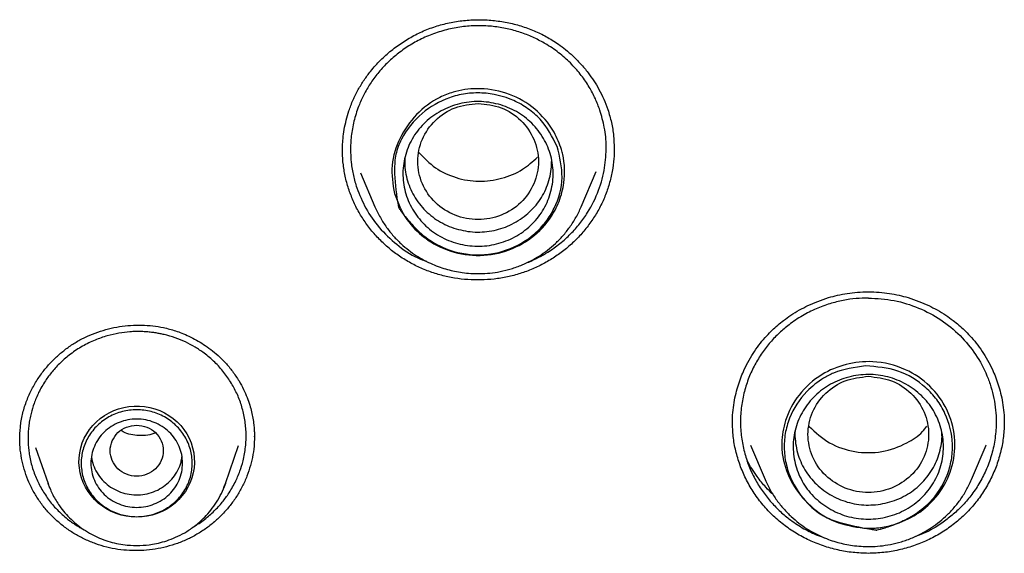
# Model space of a CAD drawing. Header units: millimetres. Extents: x 8 to 955, y 12 to 2039.
# Tile 97 of 116: x 460 to 481, y 1857 to 1868. Entities that reach past the tile are written whole.
import ezdxf

# ---------------------------------------------------------------- set-up
doc = ezdxf.new("R2010")
doc.units = ezdxf.units.MM

msp = doc.modelspace()

# ---------------------------------------------------------------- linework, layer by layer
at = {"color": 7, "linetype": 'Continuous', "lineweight": 30}
for p, q in [((466.967, 1865.372), (466.968, 1865.391)), ((472.594, 1865.43), (472.593, 1865.407)), ((467.338, 1864.926), (467.638, 1864.22)), ((471.911, 1864.22), (472.221, 1864.95)), ((467.64, 1864.215), (467.638, 1864.22)), ((465.14, 1859.453), (465.139, 1859.44)), ((460.608, 1859.228), (460.866, 1858.478)), ((464.54, 1858.478), (464.813, 1859.269)), ((475.418, 1859.275), (475.722, 1858.56)), ((479.995, 1858.56), (480.299, 1859.275)), ((480.296, 1859.277), (480.293, 1859.269)), ((475.725, 1858.555), (475.722, 1858.56)), ((460.903, 1858.381), (460.866, 1858.478)), ((464.535, 1858.466), (464.54, 1858.478))]:
    msp.add_line(p, q, dxfattribs=at)
at = {"color": 7, "linetype": 'Continuous', "lineweight": 30, "flags": 128}
for points in [[(462.703, 1857.782), (462.594, 1857.787), (462.487, 1857.801), (462.381, 1857.825), (462.277, 1857.858), (462.177, 1857.899), (462.082, 1857.95), (461.991, 1858.008), (461.907, 1858.075), (461.829, 1858.148), (461.758, 1858.228), (461.696, 1858.313), (461.641, 1858.404), (461.596, 1858.5), (461.559, 1858.598), (461.532, 1858.7), (461.515, 1858.804), (461.507, 1858.908), (461.51, 1859.013), (461.522, 1859.117), (461.544, 1859.22), (461.576, 1859.321), (461.617, 1859.418), (461.667, 1859.511), (461.726, 1859.599), (461.793, 1859.682), (461.867, 1859.759), (461.948, 1859.829), (462.036, 1859.891), (462.129, 1859.946), (462.227, 1859.992), (462.328, 1860.029), (462.433, 1860.057), (462.54, 1860.076), (462.649, 1860.086), (462.758, 1860.086), (462.866, 1860.076), (462.973, 1860.057), (463.078, 1860.029), (463.18, 1859.992), (463.278, 1859.946), (463.371, 1859.891), (463.458, 1859.829), (463.539, 1859.759), (463.614, 1859.682), (463.68, 1859.599), (463.739, 1859.511), (463.789, 1859.418), (463.83, 1859.321), (463.862, 1859.22), (463.884, 1859.117), (463.896, 1859.013), (463.899, 1858.908), (463.892, 1858.804), (463.874, 1858.7), (463.847, 1858.598), (463.811, 1858.5), (463.765, 1858.404), (463.711, 1858.313), (463.648, 1858.228), (463.577, 1858.148), (463.499, 1858.075), (463.415, 1858.008), (463.325, 1857.95), (463.229, 1857.899), (463.129, 1857.858), (463.026, 1857.825), (462.92, 1857.801), (462.812, 1857.787), (462.703, 1857.782)], [(464.54, 1858.478), (464.502, 1858.376), (464.476, 1858.318)]]:
    msp.add_lwpolyline(points, dxfattribs=at)
at = {"color": 7, "linetype": 'Continuous', "lineweight": 30}
for points, knots in [([(466.965, 1865.363), (466.965, 1865.402), (466.966, 1865.491), (466.975, 1865.645), (467, 1865.825), (467.041, 1866.017), (467.101, 1866.223), (467.182, 1866.434), (467.288, 1866.648), (467.41, 1866.847), (467.562, 1867.053), (467.749, 1867.261), (467.974, 1867.463), (468.216, 1867.639), (468.475, 1867.79), (468.747, 1867.912), (469.032, 1868.005), (469.325, 1868.067), (469.625, 1868.098), (469.927, 1868.1), (470.227, 1868.071), (470.519, 1868.013), (470.754, 1867.942), (470.934, 1867.871), (471.064, 1867.812), (471.189, 1867.747), (471.315, 1867.673), (471.448, 1867.585), (471.592, 1867.476), (471.745, 1867.343), (471.903, 1867.183), (472.047, 1867.011), (472.174, 1866.832), (472.283, 1866.651), (472.384, 1866.451), (472.436, 1866.308), (472.463, 1866.234)], [0, 0, 0, 0, 0.016358, 0.036743, 0.061233, 0.087317, 0.112923, 0.144273, 0.174925, 0.204815, 0.234248, 0.273062, 0.311382, 0.349186, 0.386756, 0.42423, 0.461633, 0.499157, 0.536816, 0.574564, 0.612334, 0.649851, 0.68668, 0.704831, 0.722804, 0.740625, 0.758444, 0.778414, 0.801328, 0.827191, 0.855998, 0.887725, 0.913418, 0.940708, 0.969574, 1, 1, 1, 1]), ([(472.299, 1866.22), (472.269, 1866.301), (472.207, 1866.467), (472.078, 1866.709), (471.915, 1866.949), (471.715, 1867.18), (471.477, 1867.396), (471.225, 1867.573), (470.968, 1867.712), (470.716, 1867.818), (470.446, 1867.899), (470.159, 1867.954), (469.86, 1867.978), (469.551, 1867.968), (469.237, 1867.922), (468.929, 1867.84), (468.637, 1867.723), (468.368, 1867.579), (468.125, 1867.41), (467.907, 1867.221), (467.717, 1867.017), (467.555, 1866.799), (467.42, 1866.574), (467.301, 1866.319), (467.207, 1866.035), (467.147, 1865.727), (467.126, 1865.427), (467.141, 1865.14), (467.184, 1864.869), (467.236, 1864.697), (467.262, 1864.614)], [0, 0, 0, 0, 0.03213, 0.066063, 0.101799, 0.139334, 0.178668, 0.219799, 0.251836, 0.284883, 0.318938, 0.354001, 0.39007, 0.427145, 0.465225, 0.504308, 0.542018, 0.578827, 0.614736, 0.649746, 0.683859, 0.717074, 0.749393, 0.780817, 0.821312, 0.860219, 0.89754, 0.933277, 0.967429, 1, 1, 1, 1]), ([(468.041, 1864.492), (468.01, 1864.688), (467.948, 1865.079), (468.132, 1865.656), (468.473, 1866.151), (468.882, 1866.456), (469.316, 1866.627), (469.786, 1866.695), (470.363, 1866.607), (470.912, 1866.32), (471.211, 1865.991), (471.366, 1865.736), (471.439, 1865.589), (471.495, 1865.433), (471.57, 1865.148), (471.581, 1864.842), (471.504, 1864.455), (471.36, 1864.081), (471.024, 1863.653), (470.501, 1863.323), (469.894, 1863.18), (469.273, 1863.247), (468.895, 1863.42), (468.722, 1863.539), (468.699, 1863.555), (468.538, 1863.675), (468.252, 1863.96), (468.114, 1864.306), (468.041, 1864.492)], [0, 0, 0, 0, 0.0544409, 0.1087851, 0.1633068, 0.2176549, 0.2439812, 0.288321, 0.3429474, 0.3976573, 0.4523432, 0.4616913, 0.4798385, 0.4976262, 0.5072281, 0.5617071, 0.5803136, 0.6167648, 0.6716792, 0.7262439, 0.781023, 0.8356876, 0.8903746, 0.8906547, 0.8926447, 0.8979798, 0.945221, 1, 1, 1, 1]), ([(471.412, 1865.471), (471.465, 1865.257), (471.571, 1864.828), (471.417, 1864.279), (471.187, 1863.9), (470.88, 1863.573), (470.479, 1863.34), (470.037, 1863.23), (469.581, 1863.209), (469.091, 1863.325), (468.704, 1863.562), (468.456, 1863.788), (468.307, 1863.957), (468.21, 1864.085), (468.178, 1864.13), (468.158, 1864.159), (468.143, 1864.182), (468.13, 1864.201), (468.128, 1864.205), (468.127, 1864.207), (468.127, 1864.207), (468.127, 1864.207), (468.127, 1864.207), (468.127, 1864.207), (468.127, 1864.207), (468.127, 1864.208), (468.126, 1864.213), (468.119, 1864.251), (468.076, 1864.509), (468.032, 1864.872), (468.055, 1865.31), (468.221, 1865.733), (468.576, 1866.178), (469.074, 1866.465), (469.51, 1866.573), (469.967, 1866.594), (470.422, 1866.486), (470.814, 1866.262), (471.158, 1865.968), (471.31, 1865.67), (471.412, 1865.471)], [0, 0, 0, 0, 0.06196, 0.124182, 0.155517, 0.186855, 0.249129, 0.280352, 0.311589, 0.373832, 0.415024, 0.436071, 0.467373, 0.478617, 0.481506, 0.483111, 0.48861, 0.489323, 0.489744, 0.489841, 0.489861, 0.489863, 0.489864, 0.489865, 0.489867, 0.489887, 0.490052, 0.491257, 0.500734, 0.563252, 0.594559, 0.626036, 0.690275, 0.750346, 0.7817, 0.813053, 0.875312, 0.90652, 0.93775, 1, 1, 1, 1]), ([(468.234, 1864.675), (468.227, 1864.74), (468.212, 1864.869), (468.223, 1865.066), (468.259, 1865.259), (468.32, 1865.447), (468.405, 1865.626), (468.514, 1865.792), (468.646, 1865.942), (468.796, 1866.074), (468.964, 1866.186), (469.145, 1866.278), (469.337, 1866.346), (469.537, 1866.389), (469.741, 1866.406), (469.945, 1866.396), (470.146, 1866.361), (470.341, 1866.302), (470.525, 1866.22), (470.697, 1866.115), (470.853, 1865.988), (470.99, 1865.843), (471.107, 1865.682), (471.202, 1865.507), (471.272, 1865.322), (471.317, 1865.129), (471.334, 1864.931), (471.324, 1864.734), (471.288, 1864.541), (471.226, 1864.353), (471.141, 1864.175), (471.031, 1864.01), (470.9, 1863.86), (470.749, 1863.728), (470.581, 1863.616), (470.4, 1863.525), (470.209, 1863.457), (470.01, 1863.414), (469.807, 1863.398), (469.603, 1863.407), (469.402, 1863.441), (469.207, 1863.5), (469.022, 1863.583), (468.849, 1863.689), (468.692, 1863.817), (468.555, 1863.963), (468.438, 1864.124), (468.345, 1864.299), (468.273, 1864.483), (468.247, 1864.611), (468.234, 1864.675)], [0, 0, 0, 0, 0.020769, 0.041576, 0.062413, 0.083256, 0.10408, 0.124881, 0.145667, 0.166456, 0.187267, 0.208105, 0.22898, 0.24992, 0.270861, 0.291735, 0.312571, 0.333374, 0.354147, 0.374905, 0.395667, 0.416452, 0.437275, 0.458137, 0.479046, 0.50003, 0.521012, 0.541913, 0.562763, 0.583573, 0.604346, 0.625098, 0.645864, 0.666668, 0.687503, 0.708347, 0.729174, 0.749982, 0.770777, 0.791574, 0.812391, 0.833231, 0.854101, 0.875028, 0.895955, 0.916825, 0.937662, 0.958469, 0.979244, 1, 1, 1, 1]), ([(469.775, 1866.363), (469.611, 1866.344), (469.285, 1866.307), (468.867, 1866.03), (468.592, 1865.631), (468.491, 1865.158), (468.592, 1864.686), (468.867, 1864.284), (469.285, 1864.018), (469.775, 1863.921), (470.265, 1864.018), (470.682, 1864.284), (470.957, 1864.686), (471.058, 1865.158), (470.957, 1865.631), (470.682, 1866.03), (470.265, 1866.307), (469.938, 1866.344), (469.775, 1866.363)], [0, 0, 0, 0, 0.0625, 0.125, 0.1875, 0.25, 0.3125, 0.375, 0.4375, 0.5, 0.5625, 0.625, 0.6875, 0.75, 0.8125, 0.875, 0.9375, 1, 1, 1, 1]), ([(470.776, 1863.055), (470.797, 1863.063), (470.886, 1863.096), (471.035, 1863.17), (471.249, 1863.292), (471.471, 1863.451), (471.693, 1863.651), (471.883, 1863.866), (472.093, 1864.162), (472.283, 1864.546), (472.407, 1865.013), (472.439, 1865.454), (472.404, 1865.857), (472.332, 1866.103), (472.299, 1866.22)], [0, 0, 0, 0, 0.01718, 0.072061, 0.125845, 0.204437, 0.280559, 0.354207, 0.425381, 0.560121, 0.684971, 0.799911, 0.904925, 1, 1, 1, 1]), ([(472.463, 1866.234), (472.49, 1866.145), (472.542, 1865.967), (472.585, 1865.697), (472.591, 1865.518), (472.594, 1865.43)], [0, 0, 0, 0, 0.340473, 0.679442, 1, 1, 1, 1]), ([(467.101, 1864.564), (467.075, 1864.649), (467.023, 1864.821), (466.981, 1865.085), (466.962, 1865.279), (466.966, 1865.385), (466.966, 1865.401)], [0, 0, 0, 0, 0.315427, 0.629173, 0.941883, 1, 1, 1, 1]), ([(472.594, 1865.432), (472.593, 1865.36), (472.591, 1865.199), (472.556, 1864.951), (472.495, 1864.691), (472.407, 1864.436), (472.293, 1864.191), (472.154, 1863.957), (471.992, 1863.739), (471.809, 1863.537), (471.607, 1863.354), (471.389, 1863.19), (471.155, 1863.047), (470.908, 1862.927), (470.65, 1862.831), (470.383, 1862.76), (470.11, 1862.716), (469.835, 1862.697), (469.559, 1862.704), (469.284, 1862.736), (469.015, 1862.794), (468.752, 1862.876), (468.5, 1862.984), (468.26, 1863.116), (468.035, 1863.27), (467.827, 1863.444), (467.638, 1863.637), (467.468, 1863.847), (467.321, 1864.072), (467.195, 1864.311), (467.133, 1864.479), (467.101, 1864.564)], [0, 0, 0, 0, 0.02817, 0.062781, 0.097441, 0.132206, 0.167148, 0.202111, 0.236931, 0.271658, 0.306325, 0.340954, 0.375563, 0.410178, 0.444836, 0.479509, 0.514166, 0.548827, 0.583497, 0.618174, 0.652853, 0.68754, 0.72226, 0.756955, 0.791576, 0.826171, 0.860775, 0.895421, 0.930141, 0.96498, 1, 1, 1, 1]), ([(468.549, 1865.342), (468.658, 1865.231), (468.876, 1865.007), (469.313, 1864.805), (469.789, 1864.724), (470.267, 1864.79), (470.691, 1864.965), (470.907, 1865.159), (471.006, 1865.247)], [0, 0, 0, 0, 0.170188, 0.341516, 0.513585, 0.684705, 0.855642, 1, 1, 1, 1]), ([(468.26, 1865.24), (468.257, 1865.203), (468.25, 1865.103), (468.267, 1864.939), (468.309, 1864.753), (468.378, 1864.573), (468.471, 1864.401), (468.585, 1864.242), (468.72, 1864.099), (468.872, 1863.976), (469.04, 1863.872), (469.222, 1863.791), (469.414, 1863.734), (469.611, 1863.699), (469.811, 1863.69), (470.008, 1863.707), (470.202, 1863.748), (470.389, 1863.814), (470.567, 1863.904), (470.733, 1864.015), (470.88, 1864.144), (471.008, 1864.29), (471.115, 1864.451), (471.199, 1864.625), (471.258, 1864.809), (471.296, 1864.997), (471.298, 1865.123), (471.3, 1865.184)], [0, 0, 0, 0, 0.0234636, 0.063829, 0.1043304, 0.1447743, 0.1858646, 0.2272396, 0.2678774, 0.3084927, 0.349219, 0.3898583, 0.4311253, 0.4723402, 0.5128296, 0.5533002, 0.5938086, 0.634345, 0.6756185, 0.7169398, 0.7574288, 0.7977919, 0.8383115, 0.8787532, 0.9198206, 0.9612123, 1, 1, 1, 1]), ([(467.262, 1864.614), (467.319, 1864.469), (467.437, 1864.175), (467.72, 1863.776), (468.083, 1863.429), (468.421, 1863.192), (468.646, 1863.11), (468.707, 1863.088)], [0, 0, 0, 0, 0.217766, 0.44226, 0.673501, 0.911508, 1, 1, 1, 1]), ([(467.638, 1864.22), (467.674, 1864.144), (467.743, 1863.995), (467.874, 1863.793), (468.018, 1863.612), (468.172, 1863.454), (468.333, 1863.318), (468.498, 1863.203), (468.662, 1863.107), (468.825, 1863.028), (468.983, 1862.966), (469.137, 1862.918), (469.291, 1862.88), (469.452, 1862.852), (469.627, 1862.834), (469.818, 1862.83), (470.022, 1862.841), (470.238, 1862.874), (470.464, 1862.929), (470.675, 1863.005), (470.868, 1863.096), (471.043, 1863.196), (471.214, 1863.316), (471.38, 1863.456), (471.536, 1863.617), (471.679, 1863.798), (471.809, 1863.999), (471.877, 1864.145), (471.911, 1864.22)], [0, 0, 0, 0, 0.046813, 0.091685, 0.134614, 0.175605, 0.214663, 0.251796, 0.287015, 0.320332, 0.351757, 0.381302, 0.409377, 0.439272, 0.471723, 0.506738, 0.544327, 0.584499, 0.627264, 0.67263, 0.708377, 0.745597, 0.784294, 0.824471, 0.86613, 0.909271, 0.953895, 1, 1, 1, 1]), ([(475.042, 1859.733), (475.044, 1859.806), (475.048, 1859.949), (475.075, 1860.155), (475.114, 1860.348), (475.165, 1860.526), (475.223, 1860.69), (475.295, 1860.861), (475.386, 1861.038), (475.498, 1861.221), (475.62, 1861.389), (475.743, 1861.535), (475.863, 1861.659), (475.98, 1861.765), (476.109, 1861.869), (476.259, 1861.976), (476.427, 1862.079), (476.613, 1862.175), (476.814, 1862.262), (477.02, 1862.333), (477.224, 1862.387), (477.424, 1862.425), (477.637, 1862.452), (477.784, 1862.455), (477.859, 1862.457)], [0, 0, 0, 0, 0.051693, 0.100676, 0.146918, 0.190376, 0.231007, 0.268776, 0.320281, 0.369402, 0.417344, 0.464092, 0.500637, 0.536493, 0.57258, 0.614235, 0.6624, 0.707523, 0.757164, 0.811287, 0.854794, 0.900764, 0.94917, 1, 1, 1, 1]), ([(477.859, 1862.457), (477.934, 1862.455), (478.08, 1862.452), (478.293, 1862.425), (478.493, 1862.387), (478.698, 1862.333), (478.903, 1862.262), (479.104, 1862.175), (479.29, 1862.079), (479.459, 1861.976), (479.609, 1861.869), (479.737, 1861.765), (479.854, 1861.659), (479.975, 1861.535), (480.097, 1861.389), (480.219, 1861.221), (480.331, 1861.038), (480.422, 1860.861), (480.495, 1860.69), (480.553, 1860.526), (480.603, 1860.348), (480.642, 1860.155), (480.67, 1859.949), (480.673, 1859.806), (480.675, 1859.733)], [0, 0, 0, 0, 0.05083, 0.099236, 0.145206, 0.188713, 0.242836, 0.292477, 0.3376, 0.385765, 0.42742, 0.463507, 0.499363, 0.535908, 0.582656, 0.630598, 0.679719, 0.731224, 0.768993, 0.809624, 0.853082, 0.899324, 0.948307, 1, 1, 1, 1]), ([(477.859, 1862.327), (477.774, 1862.325), (477.6, 1862.32), (477.333, 1862.28), (477.055, 1862.211), (476.77, 1862.106), (476.485, 1861.962), (476.231, 1861.791), (476.011, 1861.604), (475.824, 1861.41), (475.653, 1861.189), (475.503, 1860.944), (475.378, 1860.676), (475.284, 1860.387), (475.224, 1860.079), (475.204, 1859.761), (475.224, 1859.443), (475.284, 1859.136), (475.378, 1858.847), (475.502, 1858.578), (475.652, 1858.334), (475.822, 1858.113), (476.009, 1857.918), (476.229, 1857.731), (476.483, 1857.562), (476.731, 1857.431), (476.889, 1857.376), (476.946, 1857.356)], [0, 0, 0, 0, 0.034212, 0.070741, 0.109585, 0.150742, 0.194211, 0.23999, 0.275849, 0.313006, 0.35146, 0.39121, 0.432253, 0.47459, 0.518218, 0.563136, 0.608013, 0.651594, 0.693882, 0.734878, 0.774582, 0.812997, 0.850122, 0.885958, 0.931725, 0.975206, 1, 1, 1, 1]), ([(477.859, 1862.327), (478.038, 1862.316), (478.395, 1862.295), (478.905, 1862.134), (479.369, 1861.888), (479.77, 1861.559), (480.094, 1861.165), (480.292, 1860.796), (480.403, 1860.485), (480.463, 1860.247), (480.499, 1860.005), (480.509, 1859.787), (480.503, 1859.593), (480.486, 1859.423), (480.457, 1859.255), (480.405, 1859.041), (480.316, 1858.787), (480.176, 1858.506), (480.01, 1858.255), (479.824, 1858.033), (479.624, 1857.841), (479.352, 1857.633), (479.091, 1857.471), (478.886, 1857.401), (478.836, 1857.384)], [0, 0, 0, 0, 0.073445, 0.146197, 0.218255, 0.289615, 0.360277, 0.430238, 0.464995, 0.499576, 0.53398, 0.568207, 0.591828, 0.616334, 0.640379, 0.663963, 0.709723, 0.753641, 0.79572, 0.83596, 0.874363, 0.91093, 0.978487, 1, 1, 1, 1]), ([(460.279, 1859.382), (460.281, 1859.471), (460.286, 1859.648), (460.332, 1859.913), (460.408, 1860.17), (460.512, 1860.41), (460.637, 1860.629), (460.779, 1860.827), (460.933, 1861.005), (461.101, 1861.164), (461.281, 1861.307), (461.474, 1861.432), (461.679, 1861.538), (461.894, 1861.624), (462.117, 1861.69), (462.345, 1861.737), (462.577, 1861.762), (462.808, 1861.767), (463.035, 1861.752), (463.227, 1861.721), (463.384, 1861.684), (463.512, 1861.645), (463.645, 1861.597), (463.79, 1861.535), (463.94, 1861.457), (464.091, 1861.365), (464.241, 1861.259), (464.394, 1861.132), (464.546, 1860.981), (464.694, 1860.807), (464.778, 1860.675), (464.822, 1860.607)], [0, 0, 0, 0, 0.044244, 0.087988, 0.131243, 0.173197, 0.213522, 0.25223, 0.289313, 0.325549, 0.361721, 0.39783, 0.433968, 0.470242, 0.506626, 0.543077, 0.57954, 0.615808, 0.651479, 0.686511, 0.707232, 0.727789, 0.7492, 0.774125, 0.802724, 0.829364, 0.858545, 0.89024, 0.924411, 0.96101, 1, 1, 1, 1]), ([(464.666, 1860.557), (464.616, 1860.634), (464.514, 1860.79), (464.322, 1861.001), (464.119, 1861.174), (463.913, 1861.312), (463.713, 1861.419), (463.499, 1861.506), (463.323, 1861.558), (463.19, 1861.587), (463.103, 1861.603), (463.008, 1861.616), (462.907, 1861.626), (462.798, 1861.632), (462.683, 1861.632), (462.527, 1861.625), (462.328, 1861.601), (462.085, 1861.545), (461.831, 1861.457), (461.575, 1861.331), (461.335, 1861.173), (461.125, 1860.994), (460.951, 1860.806), (460.798, 1860.599), (460.672, 1860.377), (460.576, 1860.15), (460.52, 1859.964), (460.487, 1859.815), (460.468, 1859.693), (460.456, 1859.571), (460.451, 1859.45), (460.453, 1859.329), (460.461, 1859.21), (460.483, 1859.04), (460.532, 1858.823), (460.624, 1858.566), (460.711, 1858.408), (460.755, 1858.329)], [0, 0, 0, 0, 0.0400565, 0.0809655, 0.1227253, 0.1546128, 0.1869775, 0.2198185, 0.2531349, 0.2647895, 0.2773677, 0.2908689, 0.3052927, 0.3206388, 0.3369066, 0.3540956, 0.3863818, 0.4214813, 0.4593898, 0.5001027, 0.5420933, 0.5812914, 0.6177005, 0.6513234, 0.691813, 0.7273642, 0.757981, 0.7759491, 0.793812, 0.81157, 0.8292234, 0.8467725, 0.8642175, 0.8815586, 0.9215975, 0.9610769, 1, 1, 1, 1]), ([(477.766, 1857.553), (477.563, 1857.585), (477.157, 1857.649), (476.643, 1857.995), (476.261, 1858.461), (476.086, 1858.93), (476.052, 1859.381), (476.129, 1859.832), (476.4, 1860.345), (476.851, 1860.749), (477.394, 1860.974), (477.999, 1861.04), (478.62, 1860.887), (479.156, 1860.523), (479.514, 1860.028), (479.679, 1859.447), (479.632, 1858.846), (479.375, 1858.298), (479.087, 1858.005), (478.916, 1857.883), (478.893, 1857.867), (478.725, 1857.756), (478.449, 1857.632), (478.173, 1857.576), (478.056, 1857.562), (478.005, 1857.557), (477.904, 1857.55), (477.817, 1857.552), (477.766, 1857.553)], [0, 0, 0, 0, 0.054454, 0.108811, 0.163346, 0.217707, 0.244062, 0.288391, 0.34303, 0.400966, 0.449456, 0.499085, 0.561553, 0.616446, 0.671375, 0.725952, 0.780745, 0.835422, 0.890123, 0.890403, 0.892392, 0.897728, 0.944982, 0.972513, 0.973009, 0.976595, 0.986269, 1, 1, 1, 1]), ([(477.802, 1860.919), (478.03, 1860.901), (478.486, 1860.865), (478.98, 1860.555), (479.284, 1860.227), (479.511, 1859.844), (479.618, 1859.405), (479.59, 1858.966), (479.469, 1858.542), (479.204, 1858.128), (478.85, 1857.848), (478.551, 1857.69), (478.336, 1857.604), (478.178, 1857.554), (478.123, 1857.538), (478.088, 1857.529), (478.06, 1857.521), (478.037, 1857.516), (478.033, 1857.515), (478.031, 1857.514), (478.03, 1857.514), (478.03, 1857.514), (478.03, 1857.514), (478.03, 1857.514), (478.03, 1857.514), (478.029, 1857.514), (478.024, 1857.515), (477.985, 1857.521), (477.723, 1857.565), (477.352, 1857.638), (476.922, 1857.792), (476.571, 1858.064), (476.304, 1858.431), (476.153, 1858.847), (476.106, 1859.185), (476.127, 1859.517), (476.247, 1859.942), (476.513, 1860.355), (476.867, 1860.635), (477.268, 1860.845), (477.574, 1860.887), (477.802, 1860.919)], [0, 0, 0, 0, 0.061942, 0.124146, 0.155473, 0.186801, 0.249058, 0.280272, 0.3115, 0.373724, 0.414905, 0.435946, 0.467239, 0.478479, 0.481368, 0.482972, 0.488472, 0.489183, 0.489603, 0.489699, 0.489719, 0.489721, 0.489722, 0.489723, 0.489725, 0.489745, 0.489911, 0.491119, 0.500591, 0.56309, 0.594389, 0.625857, 0.685179, 0.719167, 0.750449, 0.781794, 0.813139, 0.875379, 0.916279, 0.937767, 1, 1, 1, 1]), ([(463.866, 1857.574), (463.899, 1857.594), (463.973, 1857.638), (464.08, 1857.714), (464.187, 1857.799), (464.316, 1857.915), (464.457, 1858.065), (464.611, 1858.27), (464.741, 1858.493), (464.842, 1858.726), (464.902, 1858.926), (464.938, 1859.094), (464.958, 1859.238), (464.969, 1859.382), (464.97, 1859.524), (464.961, 1859.664), (464.938, 1859.848), (464.886, 1860.07), (464.795, 1860.324), (464.709, 1860.479), (464.666, 1860.557)], [0, 0, 0, 0, 0.0329271, 0.0733209, 0.1125096, 0.1504922, 0.222807, 0.2902926, 0.3727247, 0.4465521, 0.5117611, 0.554771, 0.5973618, 0.6395329, 0.6812837, 0.7226139, 0.763523, 0.8440365, 0.9228631, 1, 1, 1, 1]), ([(464.822, 1860.607), (464.855, 1860.549), (464.918, 1860.437), (464.99, 1860.268), (465.044, 1860.112), (465.083, 1859.97), (465.11, 1859.834), (465.128, 1859.709), (465.138, 1859.599), (465.141, 1859.514), (465.142, 1859.468), (465.142, 1859.449)], [0, 0, 0, 0, 0.164213, 0.313593, 0.448505, 0.56918, 0.675769, 0.789335, 0.881166, 0.95135, 1, 1, 1, 1]), ([(477.607, 1857.761), (477.54, 1857.774), (477.407, 1857.8), (477.217, 1857.871), (477.037, 1857.964), (476.871, 1858.078), (476.721, 1858.211), (476.591, 1858.362), (476.483, 1858.529), (476.399, 1858.708), (476.34, 1858.896), (476.306, 1859.09), (476.298, 1859.287), (476.317, 1859.484), (476.364, 1859.676), (476.436, 1859.861), (476.533, 1860.034), (476.651, 1860.194), (476.79, 1860.338), (476.946, 1860.463), (477.119, 1860.566), (477.305, 1860.647), (477.5, 1860.704), (477.702, 1860.737), (477.907, 1860.745), (478.111, 1860.726), (478.311, 1860.681), (478.503, 1860.611), (478.683, 1860.517), (478.848, 1860.403), (478.997, 1860.27), (479.127, 1860.118), (479.234, 1859.952), (479.318, 1859.772), (479.377, 1859.584), (479.411, 1859.39), (479.418, 1859.194), (479.399, 1858.998), (479.353, 1858.807), (479.281, 1858.623), (479.185, 1858.45), (479.066, 1858.289), (478.927, 1858.145), (478.769, 1858.019), (478.595, 1857.915), (478.408, 1857.834), (478.213, 1857.777), (478.012, 1857.745), (477.808, 1857.737), (477.674, 1857.753), (477.607, 1857.761)], [0, 0, 0, 0, 0.020769, 0.041576, 0.062413, 0.083256, 0.10408, 0.124881, 0.145667, 0.166456, 0.187267, 0.208105, 0.22898, 0.24992, 0.27086, 0.291735, 0.312571, 0.333374, 0.354147, 0.374905, 0.395667, 0.416452, 0.437274, 0.458137, 0.479046, 0.50003, 0.521011, 0.541912, 0.562763, 0.583573, 0.604346, 0.625098, 0.645864, 0.666667, 0.687503, 0.708347, 0.729174, 0.749982, 0.770777, 0.791574, 0.812391, 0.833231, 0.854101, 0.875028, 0.895955, 0.916825, 0.937662, 0.958469, 0.979244, 1, 1, 1, 1]), ([(477.859, 1860.703), (477.695, 1860.684), (477.369, 1860.647), (476.951, 1860.371), (476.676, 1859.971), (476.575, 1859.498), (476.676, 1859.026), (476.951, 1858.624), (477.369, 1858.359), (477.859, 1858.261), (478.349, 1858.359), (478.766, 1858.624), (479.041, 1859.026), (479.142, 1859.498), (479.041, 1859.971), (478.766, 1860.371), (478.349, 1860.647), (478.022, 1860.684), (477.859, 1860.703)], [0, 0, 0, 0, 0.0625, 0.125, 0.1875, 0.25, 0.3125, 0.375, 0.4375, 0.5, 0.5625, 0.625, 0.6875, 0.75, 0.8125, 0.875, 0.9375, 1, 1, 1, 1]), ([(477.859, 1857.032), (477.753, 1857.036), (477.541, 1857.042), (477.228, 1857.096), (476.925, 1857.181), (476.633, 1857.298), (476.357, 1857.446), (476.098, 1857.624), (475.861, 1857.829), (475.65, 1858.059), (475.467, 1858.311), (475.315, 1858.579), (475.195, 1858.862), (475.108, 1859.156), (475.052, 1859.457), (475.046, 1859.66), (475.042, 1859.761)], [0, 0, 0, 0, 0.071986, 0.143519, 0.214797, 0.285979, 0.357217, 0.428668, 0.500522, 0.572431, 0.644023, 0.715422, 0.786703, 0.857919, 0.92913, 1, 1, 1, 1]), ([(480.675, 1859.761), (480.672, 1859.66), (480.665, 1859.457), (480.609, 1859.156), (480.523, 1858.862), (480.402, 1858.579), (480.25, 1858.311), (480.068, 1858.059), (479.856, 1857.829), (479.619, 1857.624), (479.361, 1857.446), (479.084, 1857.298), (478.793, 1857.181), (478.489, 1857.096), (478.176, 1857.042), (477.965, 1857.036), (477.859, 1857.032)], [0, 0, 0, 0, 0.07087, 0.142081, 0.213297, 0.284578, 0.355977, 0.427569, 0.499478, 0.571332, 0.642783, 0.714021, 0.785203, 0.856481, 0.928014, 1, 1, 1, 1]), ([(462.703, 1859.69), (462.631, 1859.682), (462.488, 1859.665), (462.304, 1859.544), (462.183, 1859.368), (462.138, 1859.16), (462.183, 1858.952), (462.304, 1858.775), (462.488, 1858.658), (462.703, 1858.616), (462.919, 1858.658), (463.103, 1858.775), (463.224, 1858.952), (463.268, 1859.16), (463.224, 1859.368), (463.103, 1859.544), (462.919, 1859.665), (462.775, 1859.682), (462.703, 1859.69)], [0, 0, 0, 0, 0.0625, 0.125, 0.1875, 0.25, 0.3125, 0.375, 0.4375, 0.5, 0.5625, 0.625, 0.6875, 0.75, 0.8125, 0.875, 0.9375, 1, 1, 1, 1]), ([(463.098, 1859.526), (463.044, 1859.51), (462.928, 1859.475), (462.699, 1859.473), (462.501, 1859.499), (462.395, 1859.567), (462.38, 1859.577)], [0, 0, 0, 0, 0.228665, 0.484011, 0.926629, 1, 1, 1, 1]), ([(476.341, 1859.561), (476.34, 1859.556), (476.333, 1859.489), (476.344, 1859.355), (476.376, 1859.164), (476.434, 1858.979), (476.517, 1858.804), (476.622, 1858.642), (476.748, 1858.494), (476.894, 1858.364), (477.058, 1858.252), (477.235, 1858.16), (477.422, 1858.092), (477.615, 1858.049), (477.812, 1858.03), (478.011, 1858.037), (478.209, 1858.07), (478.402, 1858.125), (478.584, 1858.204), (478.753, 1858.306), (478.907, 1858.428), (479.043, 1858.569), (479.16, 1858.727), (479.254, 1858.898), (479.325, 1859.078), (479.369, 1859.264), (479.388, 1859.417), (479.383, 1859.506), (479.381, 1859.532)], [0, 0, 0, 0, 0.002794, 0.043531, 0.084888, 0.126168, 0.16673, 0.207279, 0.247865, 0.288482, 0.32984, 0.371258, 0.411839, 0.452291, 0.49288, 0.53341, 0.574589, 0.616053, 0.656778, 0.69748, 0.738294, 0.77902, 0.820375, 0.861679, 0.902255, 0.942812, 0.983407, 1, 1, 1, 1]), ([(476.63, 1859.664), (476.765, 1859.541), (477.036, 1859.293), (477.576, 1859.113), (478.143, 1859.111), (478.62, 1859.285), (478.934, 1859.487), (479.043, 1859.63), (479.073, 1859.669)], [0, 0, 0, 0, 0.199337, 0.400294, 0.601226, 0.801496, 0.945991, 1, 1, 1, 1]), ([(460.604, 1858.246), (460.566, 1858.314), (460.49, 1858.449), (460.404, 1858.666), (460.338, 1858.887), (460.297, 1859.115), (460.278, 1859.294), (460.281, 1859.397), (460.281, 1859.423)], [0, 0, 0, 0, 0.188653, 0.376276, 0.563263, 0.749941, 0.936598, 1, 1, 1, 1]), ([(465.139, 1859.463), (465.14, 1859.412), (465.14, 1859.284), (465.113, 1859.079), (465.063, 1858.851), (464.989, 1858.629), (464.893, 1858.415), (464.776, 1858.212), (464.639, 1858.021), (464.485, 1857.844), (464.314, 1857.682), (464.127, 1857.536), (463.927, 1857.409), (463.715, 1857.302), (463.492, 1857.216), (463.263, 1857.151), (463.028, 1857.108), (462.79, 1857.087), (462.552, 1857.087), (462.314, 1857.111), (462.081, 1857.157), (461.853, 1857.226), (461.634, 1857.316), (461.426, 1857.427), (461.23, 1857.556), (461.048, 1857.704), (460.881, 1857.869), (460.73, 1858.048), (460.646, 1858.18), (460.604, 1858.246)], [0, 0, 0, 0, 0.0247406, 0.0623079, 0.1000696, 0.1378521, 0.1754737, 0.2129913, 0.2504422, 0.2878526, 0.325246, 0.3626511, 0.4001108, 0.4375867, 0.475034, 0.5124798, 0.5499327, 0.5873923, 0.6248589, 0.6623431, 0.6998751, 0.7373806, 0.7747957, 0.8121748, 0.8495599, 0.8869884, 0.9245007, 0.9621481, 1, 1, 1, 1]), ([(461.766, 1859.023), (461.776, 1858.97), (461.799, 1858.858), (461.876, 1858.699), (461.984, 1858.552), (462.121, 1858.429), (462.28, 1858.334), (462.456, 1858.27), (462.641, 1858.241), (462.828, 1858.246), (463.011, 1858.287), (463.181, 1858.362), (463.334, 1858.467), (463.462, 1858.599), (463.56, 1858.753), (463.621, 1858.9), (463.635, 1858.996), (463.64, 1859.033)], [0, 0, 0, 0, 0.061831, 0.130706, 0.19958, 0.268455, 0.33733, 0.406205, 0.47508, 0.543955, 0.612829, 0.681704, 0.750579, 0.819454, 0.888329, 0.957203, 1, 1, 1, 1]), ([(475.886, 1858.254), (475.835, 1858.302), (475.715, 1858.418), (475.57, 1858.599), (475.443, 1858.784), (475.381, 1858.895), (475.351, 1858.949)], [0, 0, 0, 0, 0.236506, 0.562836, 0.788004, 1, 1, 1, 1]), ([(475.722, 1858.56), (475.758, 1858.484), (475.826, 1858.336), (475.958, 1858.133), (476.102, 1857.953), (476.256, 1857.795), (476.417, 1857.659), (476.582, 1857.543), (476.746, 1857.447), (476.909, 1857.369), (477.067, 1857.306), (477.221, 1857.258), (477.375, 1857.221), (477.536, 1857.192), (477.711, 1857.175), (477.902, 1857.17), (478.106, 1857.182), (478.322, 1857.214), (478.548, 1857.27), (478.759, 1857.345), (478.952, 1857.436), (479.127, 1857.536), (479.298, 1857.656), (479.463, 1857.796), (479.62, 1857.957), (479.763, 1858.138), (479.893, 1858.339), (479.961, 1858.486), (479.995, 1858.56)], [0, 0, 0, 0, 0.046813, 0.091685, 0.134614, 0.175605, 0.214663, 0.251796, 0.287015, 0.320332, 0.351757, 0.381302, 0.409377, 0.439272, 0.471723, 0.506738, 0.544327, 0.584499, 0.627264, 0.67263, 0.708377, 0.745597, 0.784294, 0.824471, 0.86613, 0.909271, 0.953895, 1, 1, 1, 1]), ([(460.755, 1858.329), (460.805, 1858.252), (460.907, 1858.095), (461.101, 1857.883), (461.308, 1857.708), (461.483, 1857.588), (461.583, 1857.537), (461.616, 1857.521)], [0, 0, 0, 0, 0.232498, 0.472257, 0.719298, 0.909439, 1, 1, 1, 1]), ([(460.866, 1858.478), (460.898, 1858.398), (460.961, 1858.236), (461.085, 1858.036), (461.214, 1857.87), (461.342, 1857.735), (461.484, 1857.611), (461.639, 1857.501), (461.803, 1857.406), (461.974, 1857.329), (462.149, 1857.269), (462.326, 1857.227), (462.533, 1857.197), (462.768, 1857.189), (462.999, 1857.212), (463.199, 1857.254), (463.376, 1857.308), (463.561, 1857.384), (463.749, 1857.487), (463.937, 1857.619), (464.102, 1857.768), (464.243, 1857.928), (464.36, 1858.093), (464.461, 1858.273), (464.511, 1858.402), (464.535, 1858.466)], [0, 0, 0, 0, 0.053794, 0.109371, 0.14747, 0.186431, 0.226295, 0.26665, 0.306462, 0.345693, 0.384344, 0.422421, 0.459925, 0.515092, 0.56899, 0.604749, 0.643233, 0.68488, 0.72972, 0.777782, 0.82909, 0.869727, 0.912208, 0.956535, 1, 1, 1, 1])]:
    msp.add_open_spline(points, degree=3, knots=knots, dxfattribs=at)
for points in [[(463.853, 1858.901), (463.851, 1858.852), (463.848, 1858.756), (463.817, 1858.613), (463.769, 1858.475), (463.702, 1858.345), (463.618, 1858.224), (463.519, 1858.115), (463.405, 1858.019), (463.28, 1857.938), (463.145, 1857.874), (463.002, 1857.827), (462.854, 1857.799), (462.703, 1857.789), (462.553, 1857.799), (462.405, 1857.827), (462.262, 1857.874), (462.127, 1857.938), (462.001, 1858.019), (461.888, 1858.115), (461.788, 1858.224), (461.704, 1858.345), (461.638, 1858.475), (461.589, 1858.613), (461.56, 1858.756), (461.55, 1858.901), (461.56, 1859.046), (461.589, 1859.188), (461.638, 1859.326), (461.704, 1859.456), (461.788, 1859.577), (461.888, 1859.687), (462.001, 1859.782), (462.127, 1859.863), (462.262, 1859.927), (462.405, 1859.974), (462.553, 1860.003), (462.703, 1860.012), (462.854, 1860.003), (463.002, 1859.974), (463.145, 1859.927), (463.28, 1859.863), (463.405, 1859.782), (463.519, 1859.687), (463.618, 1859.577), (463.702, 1859.456), (463.769, 1859.326), (463.817, 1859.188), (463.848, 1859.046), (463.851, 1858.949), (463.853, 1858.901)], [(463.653, 1858.901), (463.65, 1858.841), (463.643, 1858.721), (463.586, 1858.548), (463.498, 1858.389), (463.379, 1858.249), (463.234, 1858.135), (463.069, 1858.05), (462.89, 1857.997), (462.703, 1857.979), (462.517, 1857.997), (462.337, 1858.05), (462.172, 1858.135), (462.027, 1858.249), (461.908, 1858.389), (461.82, 1858.548), (461.765, 1858.721), (461.747, 1858.901), (461.765, 1859.08), (461.82, 1859.253), (461.908, 1859.413), (462.027, 1859.552), (462.172, 1859.667), (462.337, 1859.752), (462.517, 1859.804), (462.703, 1859.822), (462.89, 1859.804), (463.069, 1859.752), (463.234, 1859.667), (463.379, 1859.552), (463.498, 1859.413), (463.586, 1859.253), (463.643, 1859.08), (463.65, 1858.961), (463.653, 1858.901)]]:
    msp.add_open_spline(points, degree=3, dxfattribs=at)

doc.saveas('drawing.dxf')
